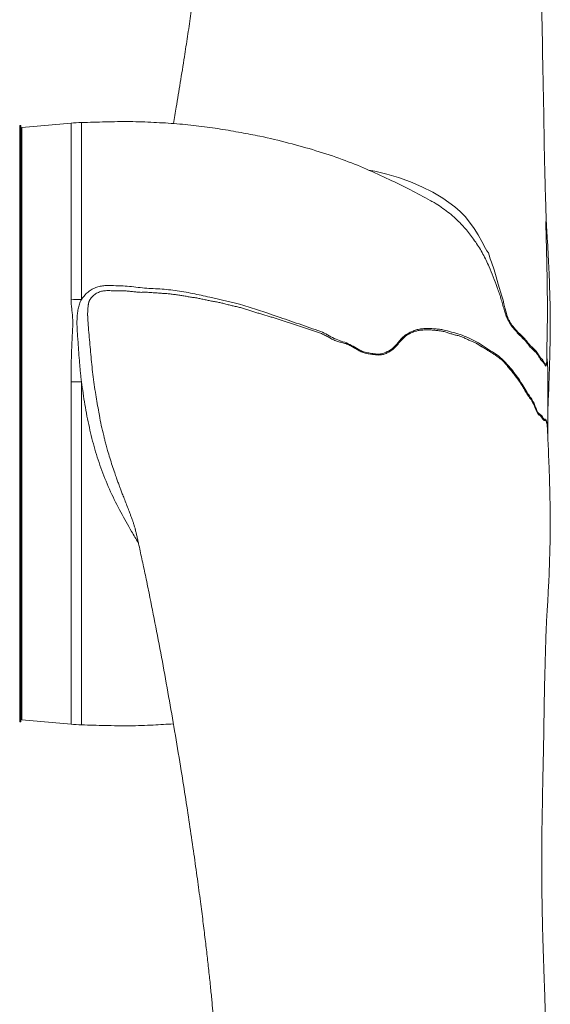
# Model space of a CAD drawing. Header units: millimetres. Extents: x 301 to 1719, y 744 to 2613.
# Tile 7 of 8: x 1471 to 1719, y 1539 to 1999. Entities that reach past the tile are written whole.
import ezdxf

# ---------------------------------------------------------------- set-up
doc = ezdxf.new("R2010")
doc.units = ezdxf.units.MM

msp = doc.modelspace()

# ---------------------------------------------------------------- linework, layer by layer
at = {"color": 7, "linetype": 'Continuous', "lineweight": 15}
for p, q in [((1471.83, 1949.57), (1471.33, 1949.57)), ((1471.33, 1949.57), (1471.33, 1670.74)), ((1471.83, 1949.57), (1471.83, 1670.74)), ((1495.31, 1950.65), (1472.38, 1948.57)), ((1472.38, 1948.57), (1472.38, 1671.74)), ((1663.86, 1914.08), (1663.69, 1914.17)), ((1472.38, 1897.91), (1471.83, 1897.91)), ((1471.83, 1843.15), (1472.38, 1843.14)), ((1472.38, 1841.46), (1471.83, 1841.47)), ((1471.83, 1760.41), (1472.38, 1760.42)), ((1472.38, 1759.48), (1471.83, 1759.47)), ((1471.83, 1733.76), (1472.38, 1733.76)), ((1471.83, 1729.46), (1472.38, 1729.47)), ((1471.83, 1726.01), (1472.38, 1726.01)), ((1472.38, 1724.7), (1471.83, 1724.7)), ((1472.38, 1722.74), (1471.83, 1722.74)), ((1471.83, 1722.39), (1472.38, 1722.39)), ((1472.38, 1671.74), (1495.31, 1669.65)), ((1471.33, 1670.74), (1471.83, 1670.74))]:
    msp.add_line(p, q, dxfattribs=at)
at = {"color": 8, "linetype": 'Continuous', "lineweight": 15}
for p, q in [((1495.31, 1868.13), (1495.31, 1950.65)), ((1500.17, 1950.94), (1500.17, 1868.25)), ((1495.31, 1669.65), (1495.31, 1829.74)), ((1500.17, 1829.78), (1500.17, 1669.36))]:
    msp.add_line(p, q, dxfattribs=at)
at = {"color": 8, "linetype": 'Continuous', "lineweight": 15, "flags": 128}
for points in [[(1634.31, 1928.75), (1637.32, 1928.2), (1642.85, 1926.81), (1648.41, 1925.21), (1653.99, 1923.21), (1659.29, 1920.88), (1664.37, 1918.37), (1669.08, 1915.6), (1674.62, 1911.59), (1677.19, 1909.4), (1679.51, 1907), (1681.59, 1904.3), (1683.68, 1901.47), (1685.66, 1898.49), (1687.28, 1895.25), (1689.03, 1892.1), (1689.71, 1891.04), (1690.35, 1889.99), (1690.66, 1888.93), (1691.12, 1887.29), (1691.87, 1885.59), (1693.01, 1882.14), (1693.97, 1878.86), (1694.93, 1875.42), (1696.06, 1871.72), (1696.72, 1869.8), (1697.28, 1867.89), (1697.63, 1866.11), (1698.06, 1864.26), (1698.61, 1862.31), (1699.19, 1860.32), (1699.19, 1860.32), (1699.19, 1860.32)], [(1717.81, 1809.51), (1717.78, 1809.76), (1717.76, 1810.06), (1717.75, 1810.08), (1717.75, 1810.09), (1717.75, 1810.09), (1717.74, 1810.11), (1717.7, 1810.24), (1717.51, 1810.79), (1717.35, 1811.3), (1717.19, 1811.65), (1716.87, 1811.62), (1716.4, 1811.72), (1715.86, 1812.26), (1715.2, 1813.19), (1714.49, 1813.95), (1714.05, 1814.15), (1713.58, 1814.57), (1712.82, 1815.97), (1712.11, 1817.81), (1712.11, 1817.81), (1712.11, 1817.81)]]:
    msp.add_lwpolyline(points, dxfattribs=at)
at = {"color": 7, "linetype": 'Continuous', "lineweight": 15, "flags": 128}
msp.add_lwpolyline([(1500.17, 1829.78), (1499.56, 1829.78), (1498.95, 1829.78), (1498.34, 1829.77), (1497.74, 1829.77), (1497.13, 1829.76), (1496.52, 1829.76), (1495.91, 1829.75), (1495.31, 1829.74)], dxfattribs=at)
at = {"color": 7, "linetype": 'Continuous', "lineweight": 15}
for centre, radius, start, end in [((1502.48, 1871.74), 79.24, 91.6741, 95.1978), ((1502.47, 1677.15), 191.11, 90.69, 92.1486), ((1502.48, 1748.56), 79.24, 264.8022, 268.3259)]:
    msp.add_arc(centre, radius, start, end, dxfattribs=at)
for points, knots in [([(1579.81, 2602.71), (1579.49, 2598.32), (1578.76, 2588.36), (1577.69, 2572.28), (1576.59, 2554.61), (1575.58, 2536.8), (1574.66, 2519.14), (1573.84, 2501.86), (1573.1, 2484.9), (1572.45, 2468.19), (1571.87, 2451.79), (1571.36, 2435.73), (1570.92, 2420.17), (1570.55, 2405.05), (1570.23, 2390.29), (1569.96, 2375.69), (1569.73, 2361.14), (1569.54, 2346.46), (1569.41, 2332.89), (1569.31, 2320.28), (1569.24, 2308.56), (1569.18, 2296.13), (1569.12, 2285.14), (1569.06, 2275.68), (1569, 2267.97), (1568.94, 2259.95), (1568.86, 2251.59), (1568.77, 2243.12), (1568.66, 2234.95), (1568.55, 2227.51), (1568.44, 2220.99), (1568.33, 2215.42), (1568.23, 2210.69), (1568.14, 2206.29), (1568.02, 2201.35), (1567.87, 2195.39), (1567.67, 2188.32), (1567.43, 2180.46), (1567.15, 2172.7), (1566.86, 2165.15), (1566.56, 2157.93), (1566.2, 2150.27), (1565.79, 2142.16), (1565.31, 2133.6), (1564.77, 2124.94), (1564.24, 2117.03), (1563.75, 2110.34), (1563.34, 2105.01), (1563, 2100.69), (1562.73, 2097.47), (1562.54, 2095.27), (1562.41, 2093.75), (1562.3, 2092.41), (1562.16, 2090.92), (1562.01, 2089.21), (1561.84, 2087.3), (1561.58, 2084.54), (1561.23, 2080.79), (1560.75, 2075.9), (1560.24, 2070.91), (1559.7, 2065.89), (1559.15, 2060.88), (1558.53, 2055.44), (1557.8, 2049.4), (1556.96, 2042.6), (1555.97, 2034.87), (1554.89, 2026.78), (1553.73, 2018.37), (1552.51, 2009.76), (1551.18, 2000.6), (1549.76, 1991.16), (1548.16, 1980.78), (1546.39, 1969.75), (1544.68, 1959.34), (1543.59, 1953.01), (1543.16, 1950.45)], [0, 0, 0, 0, 0.025008, 0.056746, 0.08875, 0.120602, 0.150831, 0.180002, 0.208126, 0.23521, 0.261715, 0.287138, 0.31147, 0.334699, 0.357189, 0.379098, 0.400842, 0.422429, 0.444323, 0.460622, 0.477613, 0.495397, 0.514517, 0.525132, 0.536176, 0.547663, 0.559608, 0.572019, 0.583902, 0.594515, 0.603807, 0.611733, 0.618254, 0.623983, 0.630511, 0.639358, 0.649496, 0.660739, 0.672962, 0.682637, 0.692892, 0.703749, 0.715236, 0.72738, 0.740176, 0.752089, 0.761085, 0.768691, 0.774858, 0.779549, 0.782475, 0.784271, 0.786067, 0.78821, 0.790685, 0.793421, 0.796412, 0.802569, 0.80961, 0.817546, 0.824234, 0.831498, 0.839397, 0.848108, 0.858073, 0.869488, 0.882536, 0.894316, 0.90743, 0.921605, 0.936178, 0.950867, 0.969735, 0.987798, 1, 1, 1, 1]), ([(1718.11, 1816.19), (1718.2, 1818), (1718.38, 1821.67), (1718.59, 1826.94), (1718.76, 1831.76), (1718.89, 1835.82), (1718.99, 1839.11), (1719.05, 1841.59), (1719.1, 1843.53), (1719.13, 1845.22), (1719.17, 1846.99), (1719.2, 1848.7), (1719.23, 1850.96), (1719.27, 1853.9), (1719.29, 1856.99), (1719.3, 1860.34), (1719.26, 1864.03), (1719.13, 1868), (1719.02, 1871.86), (1718.91, 1875.33), (1718.82, 1878.66), (1718.68, 1882.26), (1718.43, 1886.16), (1718.27, 1890.39), (1718.02, 1894.51), (1717.77, 1898.3), (1717.55, 1901.96), (1717.39, 1905.49), (1717.27, 1908.97), (1717.15, 1912.58), (1717.03, 1916.76), (1716.89, 1921.56), (1716.76, 1926.44), (1716.64, 1931.06), (1716.55, 1935.19), (1716.47, 1939.39), (1716.41, 1943.85), (1716.34, 1948.67), (1716.26, 1953.64), (1716.17, 1958.92), (1716.06, 1964.57), (1715.94, 1970.73), (1715.81, 1977.26), (1715.63, 1983.87), (1715.62, 1990.23), (1715.44, 1996.12), (1715.35, 2001.69), (1715.3, 2007.18), (1715.27, 2012.74), (1715.28, 2018.39), (1715.31, 2024.41), (1715.39, 2030.99), (1715.5, 2037.93), (1715.67, 2045.32), (1715.87, 2052.71), (1716.1, 2059.98), (1716.34, 2066.93), (1716.6, 2074.15), (1716.85, 2081.95), (1717.11, 2091.6), (1717.34, 2102.74), (1717.48, 2115.64), (1717.48, 2126.43), (1717.42, 2135.12), (1717.36, 2141.07), (1717.28, 2146.38), (1717.21, 2150.43), (1717.15, 2153.25), (1717.11, 2155.25), (1717.07, 2157.13), (1717.01, 2159.95), (1716.91, 2164.08), (1716.77, 2169.66), (1716.6, 2175.84), (1716.28, 2186.39), (1715.8, 2200.99), (1715.2, 2219.54), (1714.63, 2238.15), (1714.08, 2257.03), (1713.56, 2276.26), (1713.08, 2295.83), (1712.65, 2315.69), (1712.27, 2335.89), (1712.01, 2353.93), (1711.83, 2369.91), (1711.72, 2383.97), (1711.66, 2398.5), (1711.66, 2413.45), (1711.74, 2428.77), (1711.9, 2444.42), (1712.17, 2460.33), (1712.55, 2476.42), (1713.06, 2492.65), (1713.65, 2508.92), (1714.32, 2525.2), (1715.03, 2541.35), (1715.67, 2555.45), (1716.02, 2563.87), (1716.16, 2567.21)], [0, 0, 0, 0, 0.00683, 0.013808, 0.01989, 0.025052, 0.029242, 0.032406, 0.034538, 0.036778, 0.039132, 0.0416, 0.044079, 0.047438, 0.051607, 0.055096, 0.059441, 0.064355, 0.069184, 0.073334, 0.07688, 0.080981, 0.085762, 0.091016, 0.09613, 0.100037, 0.104232, 0.108891, 0.112584, 0.116478, 0.121506, 0.127111, 0.133169, 0.138575, 0.143152, 0.147559, 0.15315, 0.159186, 0.165356, 0.17151, 0.178528, 0.185914, 0.193738, 0.201918, 0.209453, 0.216063, 0.222393, 0.228827, 0.235251, 0.241693, 0.248492, 0.256195, 0.26462, 0.272638, 0.282016, 0.290513, 0.298278, 0.306696, 0.316185, 0.326, 0.341089, 0.356158, 0.372553, 0.379876, 0.387392, 0.393899, 0.398968, 0.401948, 0.404067, 0.40617, 0.408686, 0.414205, 0.421038, 0.428775, 0.436536, 0.459224, 0.481896, 0.504664, 0.528225, 0.552725, 0.577705, 0.603599, 0.630411, 0.658144, 0.676814, 0.696476, 0.717155, 0.738857, 0.761583, 0.78534, 0.810131, 0.835962, 0.862821, 0.890684, 0.919515, 0.94927, 0.97989, 1, 1, 1, 1]), ([(1663.86, 1914.08), (1663.63, 1914.21), (1660.4, 1916.14), (1653.74, 1919.54), (1643.82, 1924.47), (1633.24, 1929.34), (1621.85, 1933.88), (1609.71, 1937.92), (1596.85, 1941.47), (1585.18, 1944.3), (1574.5, 1946.3), (1565.03, 1947.97), (1555.03, 1949.37), (1544.64, 1950.45), (1533.86, 1951.04), (1522.7, 1951.51), (1511.43, 1951.24), (1503.9, 1951.04), (1500.17, 1950.94)], [0, 0, 0, 0, 0.0046886, 0.0663407, 0.131812, 0.1999924, 0.2717274, 0.3477849, 0.425635, 0.5069862, 0.5593671, 0.6171601, 0.6765502, 0.7374295, 0.8012852, 0.8670135, 0.934276, 1, 1, 1, 1]), ([(1717.63, 1839.75), (1717.65, 1840.45), (1717.68, 1842.36), (1717.72, 1845.39), (1717.75, 1848.87), (1717.82, 1852.19), (1717.9, 1855.75), (1717.94, 1859.57), (1717.95, 1863.32), (1717.93, 1866.66), (1717.91, 1869.74), (1717.88, 1872.82), (1717.84, 1875.98), (1717.79, 1879.1), (1717.72, 1882.39), (1717.65, 1885.55), (1717.58, 1888.68), (1717.5, 1891.69), (1717.42, 1894.89), (1717.35, 1897.99), (1717.28, 1900.69), (1717.24, 1902.76), (1717.21, 1904.1), (1717.2, 1904.65), (1717.2, 1904.75), (1717.2, 1904.73), (1717.2, 1904.73)], [0, 0, 0, 0, 0.0295275, 0.0813606, 0.1255105, 0.1731188, 0.2235753, 0.2812627, 0.3402046, 0.3887122, 0.4304875, 0.4792803, 0.5281253, 0.5758201, 0.6246172, 0.6843252, 0.7278493, 0.7762274, 0.8295318, 0.8821378, 0.926222, 0.9615652, 0.9881501, 0.9933934, 0.9984515, 1, 1, 1, 1]), ([(1471.83, 1874.33), (1471.86, 1874.3), (1471.92, 1874.23), (1472.02, 1874.13), (1472.13, 1874.03), (1472.25, 1873.93), (1472.34, 1873.86), (1472.38, 1873.83)], [0, 0, 0, 0, 0.188988, 0.383183, 0.582898, 0.788416, 1, 1, 1, 1]), ([(1472.38, 1873.48), (1472.32, 1873.53), (1472.22, 1873.63), (1472.07, 1873.79), (1471.94, 1873.94), (1471.86, 1874.05), (1471.83, 1874.1)], [0, 0, 0, 0, 0.26016, 0.513233, 0.75968, 1, 1, 1, 1]), ([(1712.11, 1817.81), (1712.09, 1817.88), (1712.06, 1817.95), (1712.01, 1818.09), (1711.93, 1818.29), (1711.85, 1818.49), (1711.68, 1818.89), (1711.57, 1819.15), (1711.39, 1819.52), (1711.33, 1819.64), (1711.21, 1819.88), (1711.15, 1820), (1711.06, 1820.19), (1711.02, 1820.25), (1710.96, 1820.37), (1710.93, 1820.43), (1710.83, 1820.59), (1710.76, 1820.69), (1710.42, 1821.2), (1710.14, 1821.6), (1709.56, 1822.4), (1709.27, 1822.8), (1708.83, 1823.43), (1708.69, 1823.64), (1708.39, 1824.07), (1708.24, 1824.3), (1707.81, 1824.99), (1707.53, 1825.51), (1706.94, 1826.54), (1706.65, 1827.05), (1706.03, 1828.07), (1705.72, 1828.59), (1705.06, 1829.58), (1704.72, 1830.07), (1704.03, 1831.01), (1703.68, 1831.48), (1702.97, 1832.44), (1702.61, 1832.93), (1701.88, 1833.88), (1701.5, 1834.35), (1700.73, 1835.29), (1700.35, 1835.76), (1699.57, 1836.7), (1699.17, 1837.18), (1698.36, 1838.12), (1697.95, 1838.58), (1697.11, 1839.46), (1696.68, 1839.88), (1695.79, 1840.65), (1695.34, 1841), (1694.41, 1841.66), (1693.94, 1841.97), (1692.99, 1842.59), (1692.5, 1842.9), (1691.53, 1843.54), (1691.04, 1843.86), (1690.05, 1844.5), (1689.55, 1844.82), (1688.54, 1845.43), (1688.03, 1845.73), (1687.39, 1846.11), (1687.26, 1846.18), (1687, 1846.32), (1686.87, 1846.39), (1686.61, 1846.53), (1686.48, 1846.61), (1686.22, 1846.77), (1686.09, 1846.86), (1685.83, 1847.05), (1685.7, 1847.14), (1685.44, 1847.32), (1685.31, 1847.4), (1685.05, 1847.55), (1684.92, 1847.62), (1684.66, 1847.75), (1684.53, 1847.82), (1684.13, 1848.02), (1683.86, 1848.14), (1683.33, 1848.36), (1683.06, 1848.47), (1682.53, 1848.68), (1682.26, 1848.78), (1681.72, 1849.01), (1681.45, 1849.13), (1680.91, 1849.39), (1680.64, 1849.52), (1680.09, 1849.79), (1679.82, 1849.92), (1679, 1850.32), (1678.44, 1850.6), (1677.33, 1851.02), (1676.77, 1851.18), (1675.64, 1851.45), (1675.08, 1851.56), (1673.93, 1851.86), (1673.36, 1852.04), (1672.21, 1852.42), (1671.62, 1852.61), (1670.46, 1852.98), (1669.87, 1853.15), (1669, 1853.35), (1668.71, 1853.4), (1668.14, 1853.49), (1667.85, 1853.52), (1667.28, 1853.59), (1666.99, 1853.62), (1666.41, 1853.68), (1666.12, 1853.72), (1665.54, 1853.79), (1665.25, 1853.83), (1664.67, 1853.9), (1664.37, 1853.93), (1663.79, 1853.97), (1663.5, 1853.99), (1662.91, 1854.01), (1662.62, 1854.01), (1661.74, 1854.01), (1661.16, 1853.99), (1659.99, 1853.96), (1659.4, 1853.94), (1658.25, 1853.83), (1657.69, 1853.73), (1656.6, 1853.45), (1656.06, 1853.27), (1655.26, 1852.98), (1655, 1852.87), (1654.47, 1852.65), (1654.21, 1852.54), (1653.44, 1852.18), (1652.93, 1851.92), (1651.97, 1851.33), (1651.52, 1850.99), (1650.66, 1850.24), (1650.25, 1849.84), (1649.45, 1848.99), (1649.08, 1848.53), (1648.33, 1847.62), (1647.95, 1847.15), (1647.36, 1846.49), (1647.16, 1846.27), (1646.75, 1845.85), (1646.53, 1845.64), (1645.87, 1845.05), (1645.41, 1844.67), (1644.68, 1844.15), (1644.43, 1843.98), (1643.91, 1843.68), (1643.65, 1843.54), (1643.12, 1843.28), (1642.84, 1843.15), (1642.29, 1842.92), (1642.01, 1842.8), (1641.44, 1842.6), (1641.14, 1842.52), (1640.55, 1842.38), (1640.25, 1842.33), (1639.64, 1842.27), (1639.33, 1842.26), (1638.7, 1842.27), (1638.38, 1842.29), (1637.75, 1842.36), (1637.43, 1842.4), (1636.79, 1842.48), (1636.47, 1842.53), (1634.88, 1842.74), (1633.61, 1842.92), (1632.03, 1843.37), (1631.71, 1843.47), (1631.09, 1843.71), (1630.78, 1843.85), (1629.88, 1844.3), (1629.29, 1844.64), (1628.11, 1845.33), (1627.52, 1845.68), (1626.34, 1846.37), (1625.74, 1846.71), (1624.83, 1847.15), (1624.53, 1847.28), (1623.91, 1847.52), (1623.6, 1847.62), (1622.65, 1847.9), (1622.01, 1848.04), (1621.05, 1848.27), (1620.73, 1848.35), (1620.1, 1848.53), (1619.78, 1848.62), (1619.16, 1848.83), (1618.86, 1848.95), (1618.25, 1849.21), (1617.95, 1849.35), (1617.36, 1849.65), (1617.06, 1849.8), (1616.48, 1850.13), (1616.19, 1850.3), (1615.32, 1850.81), (1614.73, 1851.15), (1613.53, 1851.74), (1612.93, 1852.01), (1612, 1852.36), (1611.7, 1852.47), (1611.08, 1852.69), (1610.77, 1852.8), (1609.84, 1853.12), (1609.21, 1853.33), (1607.97, 1853.74), (1607.34, 1853.93), (1606.09, 1854.34), (1605.47, 1854.54), (1604.22, 1854.96), (1603.59, 1855.17), (1602.34, 1855.6), (1601.72, 1855.81), (1600.47, 1856.26), (1599.85, 1856.49), (1598.6, 1856.93), (1597.97, 1857.14), (1596.72, 1857.56), (1596.08, 1857.75), (1594.82, 1858.13), (1594.18, 1858.33), (1592.92, 1858.73), (1592.29, 1858.94), (1591.03, 1859.35), (1590.4, 1859.55), (1589.13, 1859.93), (1588.49, 1860.12), (1586.59, 1860.71), (1585.33, 1861.11), (1583.41, 1861.66), (1582.77, 1861.84), (1581.5, 1862.22), (1580.87, 1862.42), (1579.6, 1862.84), (1578.97, 1863.06), (1578.02, 1863.39), (1577.71, 1863.5), (1577.07, 1863.71), (1576.76, 1863.81), (1575.8, 1864.09), (1575.15, 1864.26), (1573.87, 1864.58), (1573.22, 1864.74), (1571.93, 1865.03), (1571.28, 1865.17), (1569.99, 1865.47), (1569.34, 1865.62), (1568.37, 1865.88), (1568.05, 1865.97), (1567.41, 1866.14), (1567.09, 1866.23), (1566.12, 1866.47), (1565.47, 1866.63), (1564.17, 1866.91), (1563.52, 1867.03), (1562.21, 1867.28), (1561.55, 1867.39), (1560.24, 1867.63), (1559.59, 1867.75), (1558.28, 1868.01), (1557.63, 1868.15), (1556.33, 1868.44), (1555.68, 1868.59), (1554.7, 1868.8), (1554.37, 1868.86), (1553.71, 1868.98), (1553.39, 1869.03), (1552.73, 1869.13), (1552.39, 1869.18), (1551.73, 1869.27), (1551.4, 1869.32), (1550.41, 1869.47), (1549.75, 1869.58), (1548.43, 1869.81), (1547.77, 1869.92), (1546.45, 1870.16), (1545.79, 1870.28), (1544.79, 1870.43), (1544.46, 1870.46), (1543.8, 1870.54), (1543.46, 1870.58), (1542.47, 1870.7), (1541.8, 1870.79), (1540.47, 1870.92), (1539.8, 1870.97), (1538.47, 1871.06), (1537.8, 1871.11), (1536.46, 1871.21), (1535.79, 1871.26), (1534.46, 1871.33), (1533.79, 1871.37), (1532.79, 1871.45), (1532.45, 1871.48), (1531.78, 1871.53), (1531.45, 1871.55), (1530.78, 1871.58), (1530.44, 1871.59), (1529.77, 1871.59), (1529.44, 1871.58), (1528.77, 1871.57), (1528.43, 1871.56), (1527.76, 1871.56), (1527.43, 1871.57), (1526.42, 1871.63), (1525.76, 1871.7), (1524.42, 1871.86), (1523.75, 1871.94), (1522.41, 1872.1), (1521.74, 1872.17), (1520.4, 1872.27), (1519.73, 1872.28), (1518.72, 1872.28), (1518.38, 1872.28), (1517.71, 1872.28), (1517.37, 1872.29), (1516.7, 1872.31), (1516.36, 1872.32), (1515.69, 1872.33), (1515.36, 1872.34), (1514.85, 1872.34), (1514.68, 1872.34), (1514.35, 1872.34), (1514.18, 1872.34), (1513.67, 1872.34), (1513.34, 1872.35), (1512.33, 1872.37), (1511.65, 1872.36), (1510.65, 1872.26), (1510.31, 1872.21), (1509.65, 1872.08), (1509.33, 1872), (1508.7, 1871.81), (1508.39, 1871.69), (1507.78, 1871.43), (1507.48, 1871.28), (1506.64, 1870.8), (1506.13, 1870.42), (1505.45, 1869.77), (1505.23, 1869.54), (1504.84, 1869.08), (1504.66, 1868.83), (1504.32, 1868.34), (1504.16, 1868.09), (1503.94, 1867.7), (1503.87, 1867.57), (1503.76, 1867.37), (1503.73, 1867.31), (1503.69, 1867.18), (1503.67, 1867.12), (1503.64, 1867), (1503.63, 1866.94), (1503.6, 1866.81), (1503.58, 1866.75), (1503.54, 1866.62), (1503.53, 1866.55), (1503.5, 1866.43), (1503.49, 1866.36), (1503.47, 1866.24), (1503.45, 1866.17), (1503.43, 1866.04), (1503.42, 1865.98), (1503.39, 1865.79), (1503.37, 1865.65), (1503.31, 1865.26), (1503.28, 1864.99), (1503.22, 1864.45), (1503.2, 1864.18), (1503.14, 1863.36), (1503.11, 1862.8), (1503.09, 1861.95), (1503.08, 1861.66), (1503.08, 1861.24), (1503.08, 1861.1), (1503.08, 1860.88), (1503.08, 1860.78), (1503.08, 1860.65), (1503.09, 1860.6), (1503.09, 1860.56), (1503.09, 1860.55), (1503.09, 1860.53)], [0, 0, 0, 0, 0.000977, 0.000977, 0.001953, 0.003906, 0.003906, 0.007813, 0.007813, 0.009766, 0.009766, 0.011719, 0.011719, 0.012695, 0.012695, 0.013672, 0.013672, 0.015625, 0.015625, 0.023438, 0.023438, 0.03125, 0.03125, 0.035156, 0.035156, 0.039062, 0.039062, 0.046875, 0.046875, 0.054687, 0.054687, 0.0625, 0.0625, 0.070312, 0.070312, 0.078125, 0.078125, 0.085937, 0.085937, 0.09375, 0.09375, 0.101562, 0.101562, 0.109375, 0.109375, 0.117187, 0.117187, 0.125, 0.125, 0.132812, 0.132812, 0.140625, 0.140625, 0.148437, 0.148437, 0.15625, 0.15625, 0.164062, 0.164062, 0.171875, 0.171875, 0.173828, 0.173828, 0.175781, 0.175781, 0.177734, 0.177734, 0.179687, 0.179687, 0.181641, 0.181641, 0.183594, 0.183594, 0.185547, 0.185547, 0.1875, 0.1875, 0.191406, 0.191406, 0.195312, 0.195312, 0.199219, 0.199219, 0.203125, 0.203125, 0.207031, 0.207031, 0.210937, 0.210937, 0.21875, 0.21875, 0.226562, 0.226562, 0.234375, 0.234375, 0.242187, 0.242187, 0.25, 0.25, 0.257812, 0.257812, 0.261719, 0.261719, 0.265625, 0.265625, 0.269531, 0.269531, 0.273437, 0.273437, 0.277344, 0.277344, 0.28125, 0.28125, 0.285156, 0.285156, 0.289062, 0.289062, 0.296875, 0.296875, 0.304687, 0.304687, 0.3125, 0.3125, 0.320312, 0.320312, 0.324219, 0.324219, 0.328125, 0.328125, 0.335937, 0.335937, 0.34375, 0.34375, 0.351562, 0.351562, 0.359375, 0.359375, 0.367187, 0.367187, 0.371094, 0.371094, 0.375, 0.375, 0.382812, 0.382812, 0.386719, 0.386719, 0.390625, 0.390625, 0.394531, 0.394531, 0.398437, 0.398437, 0.402344, 0.402344, 0.40625, 0.40625, 0.410156, 0.410156, 0.414062, 0.414062, 0.417969, 0.417969, 0.421875, 0.421875, 0.4375, 0.4375, 0.441406, 0.441406, 0.445312, 0.445312, 0.453125, 0.453125, 0.460937, 0.460937, 0.46875, 0.46875, 0.472656, 0.472656, 0.476562, 0.476562, 0.484375, 0.484375, 0.488281, 0.488281, 0.492187, 0.492187, 0.496094, 0.496094, 0.5, 0.5, 0.503906, 0.503906, 0.507812, 0.507812, 0.515625, 0.515625, 0.523437, 0.523437, 0.527344, 0.527344, 0.53125, 0.53125, 0.539062, 0.539062, 0.546875, 0.546875, 0.554687, 0.554687, 0.5625, 0.5625, 0.570312, 0.570312, 0.578125, 0.578125, 0.585937, 0.585937, 0.59375, 0.59375, 0.601562, 0.601562, 0.609375, 0.609375, 0.617187, 0.617187, 0.625, 0.625, 0.640625, 0.640625, 0.648437, 0.648437, 0.65625, 0.65625, 0.664062, 0.664062, 0.667969, 0.667969, 0.671875, 0.671875, 0.679687, 0.679687, 0.6875, 0.6875, 0.695312, 0.695312, 0.703125, 0.703125, 0.707031, 0.707031, 0.710937, 0.710937, 0.71875, 0.71875, 0.726562, 0.726562, 0.734375, 0.734375, 0.742187, 0.742187, 0.75, 0.75, 0.757812, 0.757812, 0.761719, 0.761719, 0.765625, 0.765625, 0.769531, 0.769531, 0.773437, 0.773437, 0.78125, 0.78125, 0.789062, 0.789062, 0.796875, 0.796875, 0.800781, 0.800781, 0.804687, 0.804687, 0.8125, 0.8125, 0.820312, 0.820312, 0.828125, 0.828125, 0.835937, 0.835937, 0.84375, 0.84375, 0.847656, 0.847656, 0.851562, 0.851562, 0.855469, 0.855469, 0.859375, 0.859375, 0.863281, 0.863281, 0.867187, 0.867187, 0.875, 0.875, 0.882812, 0.882812, 0.890625, 0.890625, 0.898437, 0.898437, 0.902344, 0.902344, 0.90625, 0.90625, 0.910156, 0.910156, 0.914062, 0.914062, 0.916016, 0.916016, 0.917969, 0.917969, 0.921875, 0.921875, 0.929687, 0.929687, 0.933594, 0.933594, 0.9375, 0.9375, 0.941406, 0.941406, 0.945312, 0.945312, 0.953125, 0.953125, 0.957031, 0.957031, 0.960937, 0.960937, 0.964844, 0.964844, 0.966797, 0.966797, 0.967773, 0.967773, 0.96875, 0.96875, 0.969727, 0.969727, 0.970703, 0.970703, 0.97168, 0.97168, 0.972656, 0.972656, 0.973633, 0.973633, 0.974609, 0.974609, 0.976562, 0.976562, 0.980469, 0.980469, 0.984375, 0.984375, 0.992187, 0.992187, 0.996094, 0.996094, 0.998047, 0.998047, 0.999023, 0.999512, 0.999756, 0.999756, 1, 1, 1, 1]), ([(1495.31, 1829.74), (1495.31, 1833.08), (1495.36, 1836.38), (1495.48, 1841.28), (1495.53, 1842.9), (1495.64, 1846.14), (1495.7, 1847.75), (1495.81, 1850.15), (1495.85, 1850.95), (1495.94, 1852.54), (1495.98, 1853.34), (1496.07, 1854.92), (1496.1, 1855.71), (1496.13, 1857.29), (1496.12, 1858.07), (1496.07, 1859.64), (1496.01, 1860.42), (1495.87, 1861.97), (1495.78, 1862.75), (1495.59, 1864.29), (1495.5, 1865.06), (1495.35, 1866.6), (1495.31, 1867.37), (1495.31, 1868.13)], [0, 0, 0, 0, 0.25, 0.25, 0.375, 0.375, 0.5, 0.5, 0.5625, 0.5625, 0.625, 0.625, 0.6875, 0.6875, 0.75, 0.75, 0.8125, 0.8125, 0.875, 0.875, 0.9375, 0.9375, 1, 1, 1, 1]), ([(1500.17, 1868.25), (1499.97, 1867.91), (1499.8, 1867.55), (1499.48, 1866.83), (1499.34, 1866.46), (1498.97, 1865.34), (1498.78, 1864.58), (1498.48, 1863.03), (1498.37, 1862.25), (1498.2, 1860.67), (1498.14, 1859.88), (1498.05, 1857.5), (1498.08, 1855.91), (1498.21, 1853.51), (1498.26, 1852.71), (1498.38, 1851.1), (1498.44, 1850.3), (1498.61, 1847.88), (1498.71, 1846.25), (1498.95, 1842.99), (1499.08, 1841.35), (1499.27, 1838.88), (1499.34, 1838.06), (1499.48, 1836.41), (1499.56, 1835.58), (1499.72, 1833.93), (1499.81, 1833.1), (1499.91, 1832.07), (1499.93, 1831.86), (1499.98, 1831.44), (1500, 1831.24), (1500.05, 1830.82), (1500.07, 1830.61), (1500.12, 1830.2), (1500.14, 1829.99), (1500.17, 1829.78)], [0, 0, 0, 0, 0.03125, 0.03125, 0.0625, 0.0625, 0.125, 0.125, 0.1875, 0.1875, 0.25, 0.25, 0.375, 0.375, 0.4375, 0.4375, 0.5, 0.5, 0.625, 0.625, 0.75, 0.75, 0.8125, 0.8125, 0.875, 0.875, 0.9375, 0.9375, 0.953125, 0.953125, 0.96875, 0.96875, 0.984375, 0.984375, 1, 1, 1, 1]), ([(1699.19, 1860.32), (1699.23, 1860.2), (1699.28, 1860.08), (1699.38, 1859.84), (1699.43, 1859.72), (1699.59, 1859.37), (1699.69, 1859.13), (1699.91, 1858.67), (1700.03, 1858.43), (1700.28, 1857.97), (1700.41, 1857.75), (1700.81, 1857.09), (1701.09, 1856.68), (1701.67, 1855.87), (1701.97, 1855.49), (1702.56, 1854.77), (1702.85, 1854.43), (1703.44, 1853.76), (1703.74, 1853.44), (1704.32, 1852.83), (1704.61, 1852.54), (1705.19, 1852.02), (1705.47, 1851.78), (1705.89, 1851.37), (1706.03, 1851.22), (1706.3, 1850.93), (1706.44, 1850.78), (1706.71, 1850.5), (1706.84, 1850.36), (1707.11, 1850.09), (1707.24, 1849.95), (1707.5, 1849.67), (1707.63, 1849.53), (1707.88, 1849.23), (1708.01, 1849.08), (1708.26, 1848.78), (1708.38, 1848.63), (1708.62, 1848.32), (1708.74, 1848.16), (1709.1, 1847.69), (1709.34, 1847.4), (1709.8, 1846.85), (1710.03, 1846.6), (1710.48, 1846.14), (1710.7, 1845.94), (1710.97, 1845.7), (1711.02, 1845.66), (1711.12, 1845.57), (1711.18, 1845.52), (1711.28, 1845.44), (1711.33, 1845.39), (1711.41, 1845.33), (1711.44, 1845.31), (1711.48, 1845.28), (1711.49, 1845.27), (1711.51, 1845.26), (1711.52, 1845.26), (1711.53, 1845.26), (1711.53, 1845.26), (1711.54, 1845.26)], [0, 0, 0, 0, 0.015625, 0.015625, 0.03125, 0.03125, 0.0625, 0.0625, 0.09375, 0.09375, 0.125, 0.125, 0.1875, 0.1875, 0.25, 0.25, 0.3125, 0.3125, 0.375, 0.375, 0.4375, 0.4375, 0.5, 0.5, 0.53125, 0.53125, 0.5625, 0.5625, 0.59375, 0.59375, 0.625, 0.625, 0.65625, 0.65625, 0.6875, 0.6875, 0.71875, 0.71875, 0.75, 0.75, 0.8125, 0.8125, 0.875, 0.875, 0.9375, 0.9375, 0.953125, 0.953125, 0.96875, 0.96875, 0.984375, 0.984375, 0.992187, 0.992187, 0.996094, 0.996094, 0.998047, 0.998047, 1, 1, 1, 1]), ([(1718.11, 1804.07), (1718.11, 1804.36), (1718.11, 1805.98), (1718.11, 1809.22), (1718.11, 1813.67), (1718.11, 1818.17), (1718.11, 1822.46), (1718.11, 1826.1), (1718.11, 1828.98), (1718.11, 1831.15), (1718.12, 1832.83), (1718.11, 1834.25), (1718.13, 1835.59), (1718.04, 1837.6), (1717.9, 1839.67), (1717.71, 1841.12), (1717.67, 1841.5)], [0, 0, 0, 0, 0.019433, 0.111884, 0.208078, 0.308011, 0.411684, 0.517469, 0.612169, 0.69365, 0.762651, 0.819819, 0.866128, 0.90391, 0.974715, 1, 1, 1, 1]), ([(1508.3, 1815.5), (1508.38, 1815.02), (1509.01, 1811.4), (1509.72, 1807.73), (1510.59, 1804.64), (1510.6, 1804.63)], [0, 0, 0, 0, 0.132108, 0.995933, 1, 1, 1, 1]), ([(1717.95, 1807.26), (1717.95, 1807.49), (1717.93, 1807.93), (1717.89, 1808.81), (1717.84, 1809.23), (1717.81, 1809.51)], [0, 0, 0, 0, 0.276535, 0.526606, 1, 1, 1, 1]), ([(1510.6, 1804.63), (1510.65, 1804.41), (1510.82, 1803.69), (1511.21, 1802.13), (1511.74, 1800.06), (1512.49, 1797.35), (1513.48, 1794.1), (1514.57, 1790.55), (1515.62, 1787.41), (1516.53, 1784.8), (1517.27, 1782.74), (1517.93, 1780.94), (1518.62, 1779.12), (1519.33, 1777.25), (1520.21, 1775.02), (1521.19, 1772.51), (1522.17, 1770.01), (1522.98, 1767.9), (1523.54, 1766.38), (1523.89, 1765.4), (1524.14, 1764.69), (1524.36, 1764.05), (1524.58, 1763.38), (1524.79, 1762.7), (1525.01, 1761.98), (1525.21, 1761.3), (1525.37, 1760.7), (1525.4, 1760.57), (1525.4, 1760.58), (1525.6, 1759.73), (1525.97, 1758.13), (1526.38, 1756.33), (1526.8, 1754.41), (1527.35, 1751.94), (1528.03, 1748.82), (1529.11, 1743.85), (1530.51, 1737.2), (1532.68, 1726.61), (1535.33, 1713.16), (1538.37, 1697.03), (1541.29, 1680.78), (1544.11, 1664.46), (1546.64, 1649.11), (1548.91, 1634.75), (1550.88, 1621.75), (1552.7, 1609.32), (1554.32, 1597.73), (1555.74, 1587.23), (1556.95, 1577.8), (1558, 1569.31), (1558.94, 1561.35), (1559.78, 1553.74), (1560.54, 1546.54), (1561.18, 1540.02), (1561.71, 1534.43), (1562.1, 1530.13), (1562.4, 1526.67), (1562.68, 1523.39), (1563.02, 1519.36), (1563.4, 1514.51), (1563.82, 1509.03), (1564.35, 1501.69), (1564.97, 1492.28), (1565.66, 1480.64), (1566.42, 1465.91), (1567.16, 1448.3), (1567.68, 1432.27), (1567.99, 1420.32), (1568.17, 1412.9), (1568.31, 1406.28), (1568.44, 1399.42), (1568.57, 1391.58), (1568.71, 1382.09), (1568.83, 1371.44), (1568.95, 1359.79), (1569.04, 1347.59), (1569.11, 1335.53), (1569.18, 1323.95), (1569.24, 1312.85), (1569.3, 1302.02), (1569.37, 1291.47), (1569.46, 1282.23), (1569.54, 1274.54), (1569.61, 1268.64), (1569.67, 1263.74), (1569.72, 1259.83), (1569.77, 1256.75), (1569.81, 1254.02), (1569.86, 1250.65), (1569.94, 1246.14), (1570.04, 1240.35), (1570.16, 1233.6), (1570.32, 1225.88), (1570.51, 1217.2), (1570.74, 1207.59), (1571.01, 1197.13), (1571.33, 1185.87), (1571.7, 1173.85), (1572.13, 1161.1), (1572.67, 1146.39), (1573.32, 1130.19), (1574.08, 1113.11), (1574.88, 1096.86), (1575.69, 1081.52), (1576.51, 1067.03), (1577.35, 1053.35), (1578.21, 1040.05), (1579.02, 1028.21), (1579.57, 1020.79), (1579.8, 1017.71)], [0, 0, 0, 0, 0.001039, 0.00353, 0.006528, 0.009626, 0.013791, 0.018066, 0.022348, 0.025518, 0.028086, 0.030885, 0.033274, 0.036403, 0.040402, 0.045291, 0.050454, 0.05459, 0.057653, 0.059887, 0.061866, 0.063877, 0.065961, 0.068703, 0.072248, 0.075399, 0.077858, 0.080214, 0.082489, 0.084595, 0.08705, 0.089686, 0.092457, 0.0954, 0.100378, 0.105791, 0.116467, 0.128108, 0.149247, 0.170618, 0.191752, 0.212341, 0.233124, 0.249655, 0.265782, 0.280948, 0.294905, 0.307559, 0.318449, 0.328329, 0.337417, 0.346225, 0.354768, 0.362294, 0.368676, 0.373941, 0.376992, 0.38046, 0.385123, 0.390709, 0.396918, 0.403727, 0.415586, 0.428789, 0.443104, 0.465358, 0.488321, 0.497513, 0.506169, 0.513676, 0.520084, 0.529467, 0.540234, 0.552324, 0.565661, 0.579907, 0.593974, 0.606974, 0.61972, 0.632212, 0.644453, 0.65636, 0.664448, 0.671353, 0.677096, 0.681697, 0.685167, 0.688007, 0.691434, 0.697189, 0.704134, 0.712251, 0.72152, 0.732141, 0.743913, 0.756814, 0.77082, 0.785913, 0.802074, 0.819288, 0.842493, 0.86524, 0.887101, 0.908117, 0.928321, 0.94774, 0.966397, 0.986061, 1, 1, 1, 1]), ([(1716.16, 1053.09), (1716.05, 1055.87), (1715.75, 1063.09), (1715.21, 1075.11), (1714.6, 1088.8), (1714.03, 1102.19), (1713.51, 1115.12), (1713.07, 1127.5), (1712.69, 1139.28), (1712.39, 1150.47), (1712.17, 1160.39), (1712.01, 1169.07), (1711.9, 1176.57), (1711.82, 1183.84), (1711.75, 1191.12), (1711.69, 1201.16), (1711.65, 1214.29), (1711.69, 1229.75), (1711.79, 1245.02), (1711.93, 1259.96), (1712.14, 1275.64), (1712.39, 1290.84), (1712.67, 1305.46), (1712.97, 1319.33), (1713.3, 1333.31), (1713.66, 1347.86), (1714.07, 1362.59), (1714.49, 1377.39), (1714.91, 1391.29), (1715.32, 1404.28), (1715.71, 1416.32), (1716.05, 1426.95), (1716.36, 1436.41), (1716.62, 1445.02), (1716.85, 1453.54), (1717.06, 1462.14), (1717.21, 1469.55), (1717.31, 1476.06), (1717.39, 1481.88), (1717.45, 1488.61), (1717.48, 1495.98), (1717.47, 1503.6), (1717.41, 1511.04), (1717.32, 1518.13), (1717.19, 1525.1), (1717.03, 1531.86), (1716.85, 1538.19), (1716.68, 1543.59), (1716.54, 1547.71), (1716.42, 1551.12), (1716.31, 1554.44), (1716.17, 1558.49), (1716.02, 1563.04), (1715.83, 1568.94), (1715.64, 1575.98), (1715.48, 1583.77), (1715.38, 1589.8), (1715.33, 1594.01), (1715.31, 1596.71), (1715.29, 1599.25), (1715.28, 1601.86), (1715.27, 1604.69), (1715.28, 1608), (1715.29, 1611.66), (1715.32, 1615.29), (1715.35, 1618.44), (1715.39, 1620.95), (1715.43, 1623.75), (1715.57, 1627.6), (1715.56, 1632.46), (1715.7, 1638.05), (1715.82, 1643.76), (1715.94, 1649.58), (1716.06, 1655.41), (1716.17, 1661.23), (1716.26, 1666.83), (1716.34, 1671.81), (1716.41, 1676.28), (1716.47, 1680.69), (1716.54, 1685.13), (1716.64, 1689.34), (1716.74, 1693.13), (1716.84, 1696.65), (1716.93, 1700.06), (1717.04, 1704.1), (1717.18, 1708.77), (1717.35, 1713.77), (1717.56, 1718.63), (1717.84, 1723.23), (1718.16, 1727.66), (1718.31, 1731.48), (1718.48, 1734.74), (1718.67, 1737.89), (1718.82, 1741.56), (1718.93, 1745.48), (1719.04, 1749.06), (1719.13, 1752.18), (1719.22, 1755.11), (1719.29, 1758.09), (1719.3, 1761.21), (1719.28, 1764.08), (1719.26, 1766.86), (1719.23, 1769.09), (1719.21, 1770.8), (1719.18, 1772.4), (1719.16, 1773.75), (1719.14, 1774.98), (1719.1, 1776.78), (1719.03, 1779.73), (1718.92, 1783.81), (1718.75, 1788.99), (1718.52, 1795.22), (1718.25, 1801.52), (1718.03, 1805.74), (1717.94, 1807.54)], [0, 0, 0, 0, 0.016682, 0.043382, 0.068775, 0.092816, 0.115471, 0.136349, 0.15585, 0.173965, 0.190688, 0.203066, 0.214555, 0.22532, 0.236222, 0.247388, 0.270084, 0.293794, 0.313739, 0.334348, 0.35562, 0.377555, 0.395256, 0.413366, 0.431672, 0.449203, 0.468909, 0.487351, 0.504534, 0.520457, 0.535123, 0.548535, 0.55907, 0.569353, 0.579552, 0.589712, 0.600154, 0.606065, 0.613041, 0.621095, 0.630233, 0.639539, 0.648409, 0.656839, 0.664825, 0.673233, 0.680845, 0.687232, 0.69238, 0.695402, 0.699315, 0.704173, 0.709723, 0.715356, 0.724862, 0.734266, 0.742413, 0.745754, 0.748854, 0.751777, 0.754548, 0.757918, 0.761603, 0.766009, 0.770555, 0.774186, 0.776911, 0.779326, 0.784089, 0.79011, 0.796317, 0.803783, 0.810322, 0.817119, 0.82475, 0.831365, 0.837533, 0.842989, 0.84802, 0.853511, 0.858153, 0.862647, 0.866616, 0.870374, 0.874551, 0.880557, 0.886611, 0.891932, 0.897627, 0.902557, 0.907274, 0.911005, 0.914358, 0.918446, 0.923632, 0.928223, 0.931435, 0.934885, 0.938401, 0.941839, 0.945569, 0.949337, 0.951313, 0.95335, 0.955601, 0.957255, 0.958363, 0.960672, 0.964483, 0.96973, 0.97632, 0.984165, 0.993246, 1, 1, 1, 1]), ([(1500.17, 1669.36), (1503.88, 1669.26), (1511.38, 1669.06), (1522.57, 1668.81), (1533.2, 1669.21), (1540.02, 1669.64), (1543.16, 1669.84)], [0, 0, 0, 0, 0.258709, 0.523067, 0.780869, 1, 1, 1, 1])]:
    msp.add_open_spline(points, degree=3, knots=knots, dxfattribs=at)
at = {"color": 8, "linetype": 'Continuous', "lineweight": 15}
for points, knots in [([(1711.6, 1844.42), (1711.38, 1844.6), (1710.75, 1845.12), (1709.6, 1846.32), (1707.66, 1848.98), (1705.4, 1851.08), (1703.2, 1853.4), (1701.79, 1855.09), (1700.44, 1856.94), (1699.21, 1859.16), (1698.31, 1861.48), (1697.63, 1863.73), (1696.9, 1866.18), (1696.24, 1868.75), (1695.39, 1871.33), (1694.04, 1874.8), (1692.56, 1878.9), (1690.48, 1884.1), (1687.88, 1889.56), (1685.08, 1894.17), (1682.47, 1897.72), (1680.03, 1900.97), (1676.91, 1904.24), (1673.67, 1907.35), (1669.7, 1910.44), (1666.48, 1912.78), (1663.95, 1914.04), (1663.86, 1914.08)], [0, 0, 0, 0, 0.014502, 0.041841, 0.070067, 0.126489, 0.154682, 0.172758, 0.191226, 0.218434, 0.237868, 0.258063, 0.285437, 0.312849, 0.340258, 0.367694, 0.42352, 0.479809, 0.557055, 0.634771, 0.674346, 0.713939, 0.793576, 0.844111, 0.894643, 0.99651, 1, 1, 1, 1]), ([(1500.17, 1868.25), (1500.89, 1869.2), (1502.06, 1870.74), (1504.22, 1872.46), (1506.23, 1873.58), (1508.4, 1874.32), (1510.6, 1874.71), (1512.86, 1874.77), (1515.85, 1874.67), (1519.45, 1874.58), (1523.64, 1874.31), (1529, 1873.48), (1535.83, 1873.3), (1544.01, 1872.57), (1552.1, 1871.04), (1562.82, 1868.74), (1573.51, 1866.32), (1583.94, 1862.96), (1592.51, 1859.97), (1600.2, 1857.38), (1606.93, 1854.96), (1611.45, 1853.54), (1615.23, 1851.75), (1618.3, 1849.91), (1621.59, 1848.77), (1624.87, 1847.67), (1627.94, 1845.89), (1630.7, 1844.23), (1633.37, 1843.36), (1635.75, 1843.06), (1638.12, 1842.66), (1640.49, 1842.7), (1642.62, 1843.57), (1645.05, 1844.8), (1647.06, 1846.66), (1648.69, 1848.78), (1650.14, 1850.47), (1651.88, 1851.84), (1653.78, 1852.86), (1655.67, 1853.69), (1657.59, 1854.31), (1659.66, 1854.57), (1662.45, 1854.76), (1665.3, 1854.52), (1668.06, 1854.25), (1670.83, 1853.64), (1674.2, 1852.77), (1678.13, 1851.5), (1681.98, 1849.96), (1685.82, 1847.89), (1689.54, 1845.35), (1693.28, 1843.17), (1696.8, 1840.5), (1700.61, 1836.28), (1703.89, 1832.13), (1706.61, 1827.88), (1708.32, 1824.75), (1709.97, 1822.64), (1711.23, 1820.82), (1712.1, 1818.62), (1712.79, 1816.75), (1713.52, 1815.15), (1714.27, 1814.68), (1714.96, 1814.31), (1715.58, 1813.27), (1716.09, 1812.64), (1716.48, 1812.15), (1716.85, 1812.16), (1717.15, 1812.5), (1717.48, 1811.33), (1717.69, 1810.9), (1717.81, 1810.13), (1717.87, 1809.3), (1717.94, 1808.4), (1717.98, 1807.23), (1718, 1806.48), (1718.01, 1806.1)], [0, 0, 0, 0, 0.01298, 0.021207, 0.029692, 0.037304, 0.045138, 0.052909, 0.0607, 0.076352, 0.090356, 0.104417, 0.132849, 0.161258, 0.189861, 0.218481, 0.275405, 0.304043, 0.332688, 0.370321, 0.389169, 0.408023, 0.42051, 0.433036, 0.445379, 0.457766, 0.470305, 0.482836, 0.491761, 0.501003, 0.509829, 0.518796, 0.527864, 0.53716, 0.551691, 0.560709, 0.569712, 0.578984, 0.588274, 0.596647, 0.605005, 0.61369, 0.622391, 0.639311, 0.647891, 0.656449, 0.672953, 0.689428, 0.706145, 0.722784, 0.741066, 0.759376, 0.777853, 0.796344, 0.827118, 0.842656, 0.85816, 0.870714, 0.883232, 0.891736, 0.900245, 0.908537, 0.916844, 0.92524, 0.933478, 0.941683, 0.947904, 0.954258, 0.964266, 0.972462, 0.97935, 0.982844, 0.98646, 0.990937, 0.995455, 1, 1, 1, 1]), ([(1503.09, 1860.53), (1503.09, 1860.53), (1503.1, 1859.12), (1503.33, 1856.26), (1503.91, 1850.21), (1504.39, 1844.07), (1504.99, 1837.87), (1505.51, 1833.18), (1506.17, 1828.46), (1507, 1822.56), (1507.79, 1818.23), (1508.3, 1815.5)], [0, 0, 0, 0, 0.000001, 0.102265, 0.20565, 0.409974, 0.512443, 0.61501, 0.718391, 0.822136, 1, 1, 1, 1]), ([(1711.58, 1845.16), (1711.68, 1845.06), (1711.89, 1844.87), (1712.5, 1844.27), (1713.36, 1843.23), (1714.35, 1841.35), (1715.14, 1840.48), (1715.77, 1840.07), (1716.3, 1838.82), (1716.71, 1838.28), (1717.02, 1837.59), (1717.22, 1837.99), (1717.41, 1838.18), (1717.57, 1838.58), (1717.62, 1839.29), (1717.63, 1839.66), (1717.63, 1839.75)], [0, 0, 0, 0, 0.024231, 0.048363, 0.142757, 0.238094, 0.333619, 0.410102, 0.486723, 0.563347, 0.640825, 0.722844, 0.805163, 0.889407, 0.975158, 1, 1, 1, 1]), ([(1717.65, 1840.68), (1717.67, 1840.33), (1717.71, 1839.49), (1717.67, 1838.44), (1717.53, 1837.57), (1717.26, 1837.14), (1717, 1837.03), (1716.65, 1837.78), (1716.07, 1838.77), (1715.33, 1839.57), (1714.57, 1840.44), (1713.83, 1841.72), (1712.86, 1843.22), (1712.07, 1843.98), (1711.6, 1844.42)], [0, 0, 0, 0, 0.066329, 0.161095, 0.270239, 0.380965, 0.447827, 0.517614, 0.612614, 0.707581, 0.772914, 0.839231, 0.905589, 1, 1, 1, 1]), ([(1526.8, 1754.45), (1525.71, 1756.23), (1522.91, 1760.85), (1518.45, 1768.8), (1513.7, 1778.25), (1509.62, 1788.11), (1506.35, 1798.2), (1503.75, 1808.52), (1501.72, 1819.09), (1500.69, 1826.22), (1500.17, 1829.78)], [0, 0, 0, 0, 0.081532, 0.211791, 0.345261, 0.478677, 0.606826, 0.734975, 0.867479, 1, 1, 1, 1])]:
    msp.add_open_spline(points, degree=3, knots=knots, dxfattribs=at)
at = {"color": 7, "linetype": 'Continuous', "lineweight": 15}
for points in [[(1711.54, 1845.26), (1711.55, 1845.23), (1711.57, 1845.19), (1711.58, 1845.16)], [(1711.54, 1845.26), (1711.54, 1844.98), (1711.56, 1844.7), (1711.6, 1844.42)], [(1711.6, 1844.42), (1711.58, 1844.66), (1711.57, 1844.91), (1711.58, 1845.16)]]:
    msp.add_open_spline(points, degree=3, dxfattribs=at)

doc.saveas('drawing.dxf')
